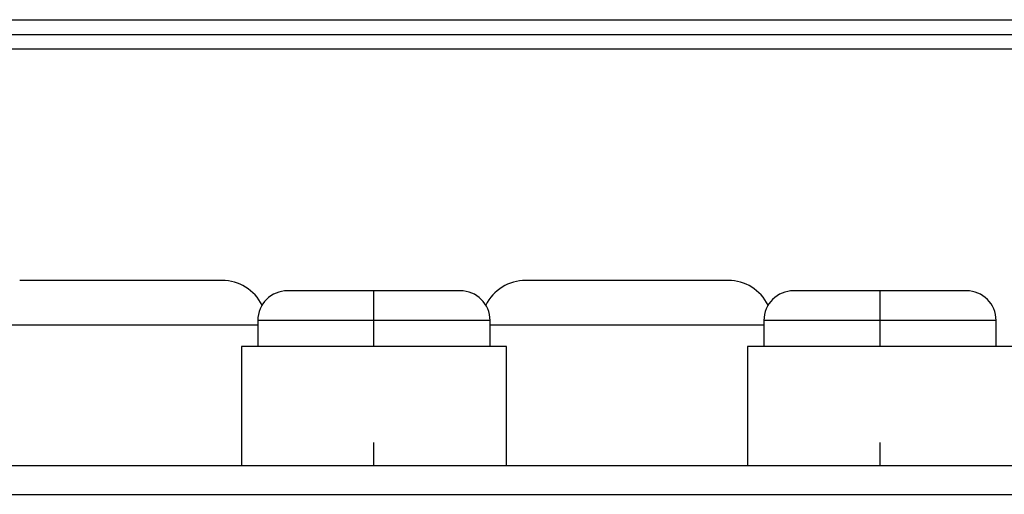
# Model space of a CAD drawing. Header units: millimetres. Extents: x -945 to 1227, y -951 to 1232.
# Tile 9 of 171: x 196 to 229, y -472 to -456. Entities that reach past the tile are written whole.
import ezdxf

# ---------------------------------------------------------------- set-up
doc = ezdxf.new("R2010")
doc.units = ezdxf.units.MM

msp = doc.modelspace()

# ---------------------------------------------------------------- linework, layer by layer
at = {"color": 7, "linetype": 'Continuous', "lineweight": 25}
for p, q in [((80.578, -455.891), (335.763, -455.891)), ((80.278, -456.391), (336.063, -456.391)), ((336.063, -456.878), (80.278, -456.878)), ((208.17, -466.003), (208.17, -465.003)), ((225.17, -466.003), (225.17, -465.003)), ((204.27, -466.003), (204.27, -466.873)), ((208.17, -466.873), (208.17, -466.003)), ((212.07, -466.873), (212.07, -466.003)), ((221.27, -466.003), (221.27, -466.873)), ((225.17, -466.873), (225.17, -466.003)), ((229.07, -466.873), (229.07, -466.003)), ((203.72, -466.873), (203.72, -470.873)), ((212.62, -466.873), (203.72, -466.873)), ((212.62, -470.873), (212.62, -466.873)), ((220.72, -466.873), (220.72, -470.873)), ((229.62, -466.873), (220.72, -466.873)), ((208.17, -470.873), (208.17, -470.103)), ((225.17, -470.873), (225.17, -470.103)), ((140.17, -470.873), (276.17, -470.873)), ((140.17, -471.847), (276.17, -471.847))]:
    msp.add_line(p, q, dxfattribs=at)
at = {"color": 250, "linetype": 'Continuous', "lineweight": 25}
for p, q in [((208.17, -466.003), (204.27, -466.003)), ((212.07, -466.003), (208.17, -466.003)), ((225.17, -466.003), (221.27, -466.003)), ((229.07, -466.003), (225.17, -466.003)), ((204.27, -466.157), (195.07, -466.157)), ((221.27, -466.157), (212.07, -466.157))]:
    msp.add_line(p, q, dxfattribs=at)
at = {"color": 7, "linetype": 'Continuous', "lineweight": 25}
for centre, radius, start, end in [((203.07, -466.157), 1.5, 26.4851, 90), ((213.27, -466.157), 1.5, 90, 153.5149), ((220.07, -466.157), 1.5, 26.4851, 90), ((205.27, -466.003), 1, 90, 180), ((211.07, -466.003), 1, 360, 90), ((222.27, -466.003), 1, 90, 180), ((228.07, -466.003), 1, 360, 90)]:
    msp.add_arc(centre, radius, start, end, dxfattribs=at)
for points, knots in [([(203.07, -464.657), (203.07, -464.657), (203.036, -464.657), (202.833, -464.657), (202.662, -464.657), (202.254, -464.657), (202.093, -464.657), (201.719, -464.657), (201.506, -464.657), (201.035, -464.657), (200.778, -464.657), (200.237, -464.657), (199.954, -464.657), (199.387, -464.657), (199.104, -464.657), (198.563, -464.657), (198.306, -464.657), (197.835, -464.657), (197.622, -464.657), (197.248, -464.657), (197.086, -464.657), (196.678, -464.657), (196.508, -464.657), (196.305, -464.657), (196.27, -464.657), (196.27, -464.657)], [0, 0, 0, 0, 0.125, 0.125, 0.25, 0.25, 0.3125, 0.3125, 0.375, 0.375, 0.4375, 0.4375, 0.5, 0.5, 0.5625, 0.5625, 0.625, 0.625, 0.6875, 0.6875, 0.75, 0.75, 0.875, 0.875, 1, 1, 1, 1]), ([(220.07, -464.657), (220.07, -464.657), (220.036, -464.657), (219.833, -464.657), (219.662, -464.657), (219.254, -464.657), (219.093, -464.657), (218.719, -464.657), (218.506, -464.657), (218.035, -464.657), (217.778, -464.657), (217.237, -464.657), (216.954, -464.657), (216.387, -464.657), (216.104, -464.657), (215.563, -464.657), (215.306, -464.657), (214.835, -464.657), (214.622, -464.657), (214.248, -464.657), (214.086, -464.657), (213.678, -464.657), (213.508, -464.657), (213.305, -464.657), (213.27, -464.657), (213.27, -464.657)], [0, 0, 0, 0, 0.125, 0.125, 0.25, 0.25, 0.3125, 0.3125, 0.375, 0.375, 0.4375, 0.4375, 0.5, 0.5, 0.5625, 0.5625, 0.625, 0.625, 0.6875, 0.6875, 0.75, 0.75, 0.875, 0.875, 1, 1, 1, 1]), ([(208.17, -465.003), (207.929, -465.003), (207.655, -465.003), (207.062, -465.003), (206.74, -465.003), (206.121, -465.003), (205.826, -465.003), (205.505, -465.003), (205.418, -465.003), (205.301, -465.003), (205.27, -465.003), (205.27, -465.003)], [0, 0, 0, 0, 0.25, 0.25, 0.5, 0.5, 0.75, 0.75, 0.875, 0.875, 1, 1, 1, 1]), ([(211.07, -465.003), (211.07, -465.003), (211.04, -465.003), (210.923, -465.003), (210.836, -465.003), (210.515, -465.003), (210.22, -465.003), (209.601, -465.003), (209.279, -465.003), (208.686, -465.003), (208.412, -465.003), (208.17, -465.003)], [0, 0, 0, 0, 0.125, 0.125, 0.25, 0.25, 0.5, 0.5, 0.75, 0.75, 1, 1, 1, 1]), ([(225.17, -465.003), (224.929, -465.003), (224.655, -465.003), (224.062, -465.003), (223.74, -465.003), (223.121, -465.003), (222.826, -465.003), (222.505, -465.003), (222.418, -465.003), (222.301, -465.003), (222.27, -465.003), (222.27, -465.003)], [0, 0, 0, 0, 0.25, 0.25, 0.5, 0.5, 0.75, 0.75, 0.875, 0.875, 1, 1, 1, 1]), ([(228.07, -465.003), (228.07, -465.003), (228.04, -465.003), (227.923, -465.003), (227.836, -465.003), (227.515, -465.003), (227.22, -465.003), (226.601, -465.003), (226.279, -465.003), (225.686, -465.003), (225.412, -465.003), (225.17, -465.003)], [0, 0, 0, 0, 0.125, 0.125, 0.25, 0.25, 0.5, 0.5, 0.75, 0.75, 1, 1, 1, 1])]:
    msp.add_open_spline(points, degree=3, knots=knots, dxfattribs=at)

doc.saveas('drawing.dxf')
